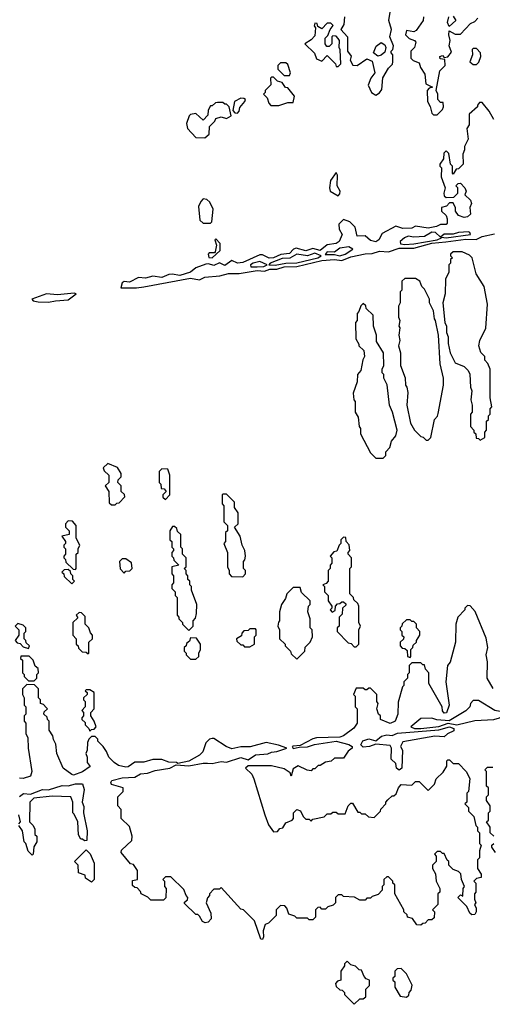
# Model space of a CAD drawing. Extents: x 2769579 to 2883812, y 684207 to 828660.
# Tile 242 of 256: x 2799045 to 2801672, y 775580 to 781060. Entities that reach past the tile are written whole.
import ezdxf

# ---------------------------------------------------------------- set-up
doc = ezdxf.new("R2010")
doc.units = 0

msp = doc.modelspace()

# ---------------------------------------------------------------- linework, layer by layer
at = {"layer": '0CON02XD'}
for points in [[(2801025, 780640), (2801045, 780652.5), (2801058.3, 780671.7), (2801063, 780737), (2801095, 780790), (2801117, 780813), (2801120, 780825), (2801120, 780865), (2801110, 780875), (2801110, 780885), (2801120, 780895), (2801122.5, 780915), (2801102.5, 780965), (2801112.5, 781005), (2801096.7, 781055), (2801110, 781135)], [(2800851.2, 781075), (2800846.4, 781033.6), (2800830, 781005), (2800867.5, 780965), (2800866.7, 780885), (2800887, 780857), (2800882.5, 780835), (2800897, 780807), (2800920, 780805), (2800975, 780842.5), (2801005, 780830), (2801020, 780765), (2800997.5, 780735), (2800982.5, 780695), (2801000, 780655), (2801025, 780640)], [(2801290, 781075), (2801287.5, 781055), (2801249.3, 781000.7), (2801235, 780992.5), (2801195, 781000), (2801190, 780975), (2801210, 780955), (2801240, 780945), (2801247.5, 780935), (2801240, 780905), (2801220, 780885), (2801220, 780845), (2801233, 780833), (2801265, 780820), (2801273, 780793), (2801297, 780757), (2801303, 780703), (2801340, 780685), (2801321.7, 780678.3), (2801310, 780665), (2801312.5, 780605), (2801327, 780577), (2801335, 780540), (2801345, 780530), (2801365, 780530)], [(2801365, 780530), (2801395, 780560), (2801400, 780575), (2801398.3, 780598.3), (2801385, 780600), (2801370, 780615), (2801370, 780645), (2801360, 780665), (2801380, 780775), (2801410, 780805), (2801408.3, 780838.3), (2801381.7, 780841.7), (2801380, 780855), (2801395, 780860), (2801405, 780850), (2801425, 780852.5), (2801445, 780880), (2801432.5, 780915), (2801437.5, 780945), (2801430, 780975), (2801431.7, 780998.3), (2801465, 780980), (2801495, 780980), (2801551.7, 781038.3), (2801575, 781050), (2801591.7, 781068.3)], [(2801455, 781080), (2801470, 781055), (2801431.7, 781021.7), (2801422.5, 781045), (2801430, 781075)], [(2800815, 780800), (2800830, 780815), (2800827, 780893), (2800820, 780905), (2800822.5, 780945), (2800816.1, 780956.1), (2800805, 780967.5), (2800785, 780970), (2800780, 780965), (2800780, 780925), (2800765, 780910), (2800751.7, 780911.7), (2800742.5, 780925), (2800743, 780957), (2800758.3, 780971.7), (2800770, 781005), (2800787, 781027), (2800775, 781040), (2800755, 781040), (2800725, 781010), (2800701.7, 781021.7), (2800698.3, 781038.3), (2800685, 781040), (2800682.5, 781025), (2800690, 781015), (2800685, 780970), (2800665, 780947.5), (2800630, 780925), (2800683, 780873), (2800695, 780842.5), (2800725, 780830), (2800755, 780860), (2800800, 780815), (2800805, 780800), (2800815, 780800)], [(2801035, 780857.5), (2801012.5, 780875), (2801027, 780913), (2801055, 780932.5), (2801075, 780920), (2801080, 780905), (2801075, 780880), (2801055, 780862.5), (2801035, 780857.5)], [(2801585, 780810), (2801596.7, 780823.3), (2801607.5, 780855), (2801606.4, 780876.4), (2801585, 780900), (2801565, 780900), (2801560, 780895), (2801562.5, 780865), (2801547.5, 780825), (2801565, 780810), (2801585, 780810)], [(2800545, 780750), (2800550, 780765), (2800535, 780810), (2800525, 780820), (2800495, 780820), (2800480, 780805), (2800480, 780785), (2800515, 780750), (2800545, 780750)], [(2800441.7, 780581.7), (2800485, 780582.5), (2800535, 780600), (2800565, 780600), (2800572.5, 780635), (2800535, 780680), (2800521.7, 780681.7), (2800505, 780710), (2800478.3, 780718.3), (2800455, 780740), (2800445, 780740), (2800440, 780735), (2800441.7, 780698.3), (2800410, 780665), (2800410, 780655), (2800400, 780645), (2800420, 780625), (2800430, 780595), (2800441.7, 780581.7)], [(2801680, 780505), (2801655, 780550), (2801615, 780600), (2801601.7, 780598.3), (2801590, 780585), (2801590, 780575), (2801542.5, 780535), (2801542.5, 780475), (2801530, 780455), (2801537.5, 780395), (2801517.5, 780355), (2801517.5, 780335), (2801508.3, 780311.7), (2801510, 780255), (2801485, 780230), (2801471.7, 780228.3), (2801455, 780200), (2801450, 780205), (2801450, 780245), (2801440, 780255), (2801430, 780315), (2801415, 780330), (2801403, 780317), (2801400, 780285), (2801380, 780255), (2801380, 780245), (2801390, 780235), (2801387.5, 780185), (2801410, 780125), (2801402.5, 780095), (2801405, 780080), (2801415, 780070), (2801458.3, 780071.7), (2801480, 780095), (2801480, 780125), (2801470, 780135), (2801481.7, 780148.3), (2801495, 780150), (2801520, 780125), (2801527.5, 780105), (2801520, 780085), (2801550, 780055), (2801557, 780037), (2801547.5, 780015), (2801551.7, 779978.3), (2801535, 779962.5), (2801515, 779960), (2801485, 779970), (2801467.5, 779995), (2801467, 780013), (2801455, 780040), (2801435, 780040), (2801417, 780023), (2801390, 780015), (2801390, 779995), (2801415, 779970), (2801421.7, 779951.7), (2801421.7, 779928.3), (2801415, 779920), (2801385, 779920), (2801361.7, 779908.3), (2801315, 779900), (2801245, 779910), (2801225, 779900), (2801175, 779897.5), (2801135, 779910), (2801060.7, 779869.3), (2801040.8, 779835), (2801025, 779824.4), (2800995, 779831.5), (2800965, 779856.7), (2800920, 779855), (2800910, 779905), (2800880, 779935), (2800845, 779947.5), (2800818.3, 779921.7), (2800820, 779895), (2800837.5, 779865), (2800820, 779825), (2800805, 779813.8), (2800755, 779807.5), (2800715.5, 779774.5), (2800674, 779786), (2800635, 779774.2), (2800581.7, 779788.3), (2800567.5, 779782.5), (2800545, 779758), (2800497.4, 779752.6), (2800455, 779734.5), (2800432.2, 779732.2), (2800395, 779751.2), (2800379.3, 779750.7), (2800285, 779708.6), (2800255, 779704.5), (2800225, 779720), (2800185, 779692.2), (2800155, 779707.5), (2800125, 779691.5), (2800095, 779701.2), (2800080.7, 779699.3), (2800025, 779678.8), (2799995, 779654), (2799935, 779637.1), (2799893, 779643), (2799875, 779642.5), (2799835, 779625.6), (2799785, 779632), (2799745, 779622), (2799705, 779625.8), (2799655, 779598.8), (2799625, 779603.8), (2799614.2, 779595), (2799608.3, 779568.3), (2799695, 779567.1)], [(2800075, 780402.5), (2800097.5, 780422.5), (2800100, 780465), (2800130, 780495), (2800135, 780510), (2800165, 780520), (2800195, 780510), (2800220, 780525), (2800210, 780575), (2800195, 780590), (2800185, 780590), (2800175, 780600), (2800145, 780600), (2800133, 780597), (2800115, 780580), (2800105, 780580), (2800093, 780557), (2800091.7, 780528.3), (2800065, 780500), (2800025, 780537.5), (2799995, 780532.5), (2799987.5, 780525), (2799973, 780483), (2799977.5, 780455), (2800023.8, 780403.8), (2800075, 780402.5)], [(2800255, 780540), (2800265, 780550), (2800269.3, 780570.7), (2800297.5, 780605), (2800300, 780615), (2800291.7, 780621.7), (2800275, 780622.5), (2800240, 780605), (2800230, 780555), (2800241.7, 780541.7), (2800255, 780540)], [(2800815, 780080), (2800825, 780090), (2800826.7, 780105), (2800810, 780135), (2800812.5, 780195), (2800805, 780210), (2800772.5, 780165), (2800767.5, 780125), (2800770, 780105), (2800815, 780080)], [(2800065, 779926.7), (2800105, 779927.5), (2800112.5, 779935), (2800120, 780005), (2800102.5, 780045), (2800085, 780060), (2800065, 780062.5), (2800051.2, 780048.8), (2800039.3, 780020.7), (2800046.7, 779945), (2800065, 779926.7)], [(2799695, 779567.1), (2799735, 779573.3), (2799995, 779621.4), (2800045, 779612.2), (2800075, 779626.4), (2800157.5, 779635), (2800205, 779647.5), (2800265, 779646.5), (2800365, 779664.5), (2800405, 779661.1), (2800435, 779671.8), (2800475, 779672.2), (2800515, 779684.6), (2800585, 779686.4), (2800725, 779720.4), (2800795, 779725.5), (2800835, 779719.4), (2800885, 779740.5), (2800965, 779757.1), (2801005, 779758.5), (2801045, 779771.2), (2801095, 779768.9), (2801155, 779787.7), (2801235, 779788.9), (2801335, 779815.3), (2801413.3, 779823.3), (2801525, 779839.1), (2801583.2, 779836.8), (2801615, 779852.9), (2801685, 779867.9)], [(2801185, 779808), (2801235, 779812.9), (2801365.9, 779834.1), (2801390, 779845), (2801390, 779850), (2801415, 779846.7), (2801550, 779865), (2801547.5, 779875), (2801539.3, 779879.3), (2801485, 779876.2), (2801453.6, 779866.4), (2801405, 779866.2), (2801385, 779850), (2801355.4, 779875.4), (2801335, 779877.9), (2801295, 779853.8), (2801235, 779848.8), (2801205, 779855.8), (2801183.4, 779846.6), (2801160, 779825), (2801162, 779812), (2801185, 779808)], [(2800115, 779733.8), (2800160, 779775), (2800160, 779815), (2800135, 779840), (2800130, 779835), (2800140, 779805), (2800131.7, 779768.3), (2800127.5, 779762.5), (2800098.3, 779761.7), (2800092.5, 779755), (2800097, 779737), (2800115, 779733.8)], [(2800465, 779694.4), (2800525, 779704.4), (2800586, 779706), (2800702.5, 779735), (2800720, 779745), (2800685, 779760), (2800644.2, 779745.8), (2800585, 779755.7), (2800547.1, 779732.9), (2800505, 779730), (2800437.5, 779705), (2800430, 779695), (2800465, 779694.4)], [(2800825, 779746.2), (2800855, 779754.2), (2800897, 779783), (2800875, 779796.2), (2800825, 779788.6), (2800795, 779766.7), (2800755, 779768.8), (2800742.5, 779752.5), (2800795, 779753.8), (2800825, 779746.2)], [(2801605, 778720), (2801630, 778735), (2801630, 778765), (2801640, 778775), (2801640, 778825), (2801650, 778835), (2801650, 778855), (2801660, 778865), (2801660, 778895), (2801670, 778905), (2801660, 778955), (2801660, 779115), (2801647, 779147), (2801630, 779165), (2801630, 779185), (2801608.3, 779208.3), (2801597.5, 779245), (2801602.5, 779275), (2801636.4, 779343.6), (2801646.1, 779476.1), (2801627.5, 779575), (2801582.5, 779645), (2801560, 779735), (2801545, 779750), (2801505, 779767.5), (2801455, 779767.5), (2801440, 779755), (2801440, 779745), (2801450, 779735), (2801440, 779725), (2801440, 779705), (2801430, 779695), (2801430, 779655), (2801412.5, 779615), (2801410, 779535), (2801397.5, 779485), (2801407.5, 779375), (2801417.5, 779355), (2801418.3, 779318.3), (2801427.5, 779295), (2801427, 779257), (2801437.5, 779205), (2801465, 779150), (2801515, 779130), (2801538.3, 779108.3), (2801547.5, 779087.5), (2801550, 779015), (2801557.5, 778995), (2801552.5, 778945), (2801560, 778915), (2801560, 778875), (2801550, 778865), (2801550, 778795), (2801570, 778775), (2801570, 778765), (2801580, 778755), (2801581.7, 778731.7), (2801595, 778730), (2801605, 778720)], [(2800365, 779684.4), (2800403, 779687), (2800420, 779695), (2800380, 779715), (2800342.5, 779705), (2800327.5, 779695), (2800330, 779685), (2800365, 779684.4)], [(2801315, 778720), (2801330, 778735), (2801350, 778835), (2801367, 778853), (2801371.7, 778868.3), (2801400, 779025), (2801400, 779065), (2801382.5, 779145), (2801372.5, 779305), (2801356.7, 779385), (2801350, 779395), (2801345, 779440), (2801322.5, 779485), (2801322.5, 779505), (2801295, 779560), (2801280, 779575), (2801270, 779605), (2801245, 779620), (2801185, 779620), (2801170, 779605), (2801170, 779555), (2801160, 779545), (2801160, 779485), (2801150, 779465), (2801150, 779405), (2801157.5, 779385), (2801152.5, 779355), (2801157.5, 779345), (2801152.5, 779305), (2801157.5, 779275), (2801150, 779245), (2801162.5, 779205), (2801162.5, 779135), (2801187, 779067), (2801190, 779025), (2801197.5, 779015), (2801202.5, 778985), (2801197.5, 778915), (2801217.5, 778815), (2801240, 778775), (2801275, 778740), (2801287, 778737), (2801305, 778720), (2801315, 778720)], [(2799205, 779487.8), (2799245, 779494.5), (2799315, 779500.8), (2799360, 779535), (2799348.8, 779538.8), (2799255, 779527.8), (2799195, 779534.2), (2799113.3, 779505), (2799120, 779495), (2799148.8, 779488.8), (2799205, 779487.8)], [(2801065, 778620), (2801080, 778635), (2801080, 778655), (2801101.7, 778678.3), (2801112.5, 778715), (2801136.7, 778743.3), (2801142.5, 778775), (2801116.4, 778876.4), (2801100, 778915), (2801087, 779027), (2801070, 779065), (2801070, 779085), (2801060, 779095), (2801060, 779115), (2801070, 779135), (2801067.5, 779205), (2801028.3, 779268.3), (2801027.5, 779305), (2801012.5, 779355), (2801010, 779415), (2800971.7, 779451.7), (2800968.3, 779468.3), (2800955, 779480), (2800941.7, 779468.3), (2800930, 779435), (2800920, 779425), (2800920, 779385), (2800912.5, 779375), (2800913, 779283), (2800930, 779255), (2800930, 779245), (2800958.3, 779218.3), (2800962.5, 779185), (2800953, 779167), (2800941.7, 779108.3), (2800922.5, 779085), (2800920, 779045), (2800898.3, 778981.7), (2800902.5, 778945), (2800910, 778935), (2800910, 778875), (2800927, 778847), (2800932.5, 778795), (2800940, 778785), (2800940, 778755), (2800995, 778650), (2801025, 778620), (2801065, 778620)], [(2799575, 778360), (2799585, 778370), (2799598.3, 778371.7), (2799630, 778405), (2799628.3, 778418.3), (2799610, 778435), (2799610, 778465), (2799590, 778485), (2799591.7, 778498.3), (2799610, 778515), (2799610, 778535), (2799588.3, 778568.3), (2799535, 778590), (2799510, 778565), (2799515, 778550), (2799540, 778525), (2799540, 778485), (2799520, 778465), (2799540, 778435), (2799541.7, 778371.7), (2799555, 778360), (2799575, 778360)], [(2799855, 778390), (2799880, 778415), (2799880, 778525), (2799868.3, 778558.3), (2799835, 778560), (2799820, 778545), (2799820, 778485), (2799830, 778475), (2799831.7, 778451.7), (2799848.3, 778448.3), (2799860, 778435), (2799840, 778415), (2799841.7, 778401.7), (2799855, 778390)], [(2800285, 777960), (2800300, 777975), (2800300, 777995), (2800290, 778005), (2800290, 778045), (2800297, 778053), (2800300, 778075), (2800297.5, 778105), (2800282.5, 778135), (2800270, 778185), (2800240, 778235), (2800260, 778255), (2800260, 778315), (2800240, 778345), (2800240, 778375), (2800195, 778420), (2800175, 778420), (2800170, 778415), (2800170, 778365), (2800180, 778355), (2800180, 778265), (2800200, 778245), (2800200, 778215), (2800190, 778205), (2800190, 778155), (2800180, 778145), (2800200, 778095), (2800200, 778015), (2800210, 777995), (2800210, 777975), (2800221.7, 777961.7), (2800285, 777960)], [(2799355, 778000), (2799360, 778005), (2799360, 778085), (2799370, 778095), (2799370, 778115), (2799380, 778135), (2799360, 778175), (2799360, 778245), (2799338.3, 778268.3), (2799315, 778270), (2799300, 778255), (2799300, 778235), (2799320, 778215), (2799320, 778195), (2799280, 778185), (2799300, 778155), (2799300, 778145), (2799290, 778135), (2799290, 778125), (2799300, 778115), (2799300, 778085), (2799290, 778075), (2799290, 778065), (2799300, 778055), (2799301.7, 778041.7), (2799341.7, 778001.7), (2799355, 778000)], [(2799985, 777660), (2800010, 777685), (2800010, 777715), (2800021.7, 777728.3), (2800027.5, 777755), (2800030, 777805), (2800000, 777885), (2800000, 777905), (2799990, 777915), (2799990, 777935), (2799980, 777945), (2799980, 777965), (2799970, 777975), (2799970, 777995), (2799960, 778005), (2799970, 778015), (2799970, 778065), (2799950, 778085), (2799950, 778115), (2799940, 778125), (2799940, 778195), (2799921.7, 778211.7), (2799918.3, 778228.3), (2799905, 778240), (2799895, 778240), (2799880, 778215), (2799880, 778165), (2799890, 778155), (2799890, 778125), (2799900, 778115), (2799900, 778105), (2799890, 778095), (2799890, 778075), (2799900, 778065), (2799901.7, 778051.7), (2799930, 778025), (2799890, 778015), (2799890, 777975), (2799900, 777965), (2799900, 777925), (2799890, 777915), (2799890, 777895), (2799910, 777875), (2799910, 777855), (2799920, 777845), (2799920, 777745), (2799930, 777735), (2799930, 777725), (2799950, 777705), (2799950, 777695), (2799985, 777660)], [(2800915, 777570), (2800930, 777585), (2800930, 777665), (2800940, 777685), (2800930, 777705), (2800930, 777795), (2800925, 777810), (2800901.7, 777831.7), (2800900, 777845), (2800880, 777865), (2800880, 778005), (2800890, 778015), (2800890, 778065), (2800870, 778085), (2800870, 778095), (2800880, 778105), (2800877, 778137), (2800860, 778155), (2800858.3, 778178.3), (2800845, 778180), (2800830, 778165), (2800830, 778145), (2800820, 778135), (2800808.3, 778101.7), (2800791.7, 778098.3), (2800770, 778075), (2800780, 778065), (2800780, 778035), (2800770, 778025), (2800770, 778005), (2800760, 777995), (2800760, 777935), (2800748.3, 777921.7), (2800730, 777915), (2800740, 777905), (2800740, 777875), (2800760, 777855), (2800760, 777825), (2800780, 777795), (2800780, 777785), (2800770, 777775), (2800781.7, 777761.7), (2800798.3, 777771.7), (2800800, 777795), (2800811.7, 777808.3), (2800825, 777810), (2800835, 777820), (2800845, 777820), (2800858.3, 777808.3), (2800858.3, 777801.7), (2800840, 777785), (2800838.3, 777751.7), (2800820, 777735), (2800820, 777685), (2800810, 777675), (2800810, 777655), (2800871.7, 777591.7), (2800888.3, 777588.3), (2800905, 777570), (2800915, 777570)], [(2799625, 777980), (2799635, 777990), (2799658.3, 777991.7), (2799670, 778005), (2799667, 778037), (2799635, 778060), (2799615, 778060), (2799600, 778045), (2799603, 778003), (2799625, 777980)], [(2799335, 777920), (2799350, 777935), (2799340, 777945), (2799340, 777965), (2799330, 777975), (2799328.3, 777988.3), (2799315, 778000), (2799291.7, 777998.3), (2799280, 777985), (2799290, 777975), (2799291.7, 777961.7), (2799335, 777920)], [(2800585, 777500), (2800630, 777545), (2800631.7, 777568.3), (2800660, 777595), (2800672.5, 777625), (2800670, 777665), (2800660, 777675), (2800660, 777725), (2800647.5, 777765), (2800650, 777795), (2800660, 777805), (2800660, 777825), (2800611.7, 777871.7), (2800605, 777900), (2800565, 777900), (2800530, 777865), (2800521.7, 777838.3), (2800500, 777805), (2800490, 777765), (2800490, 777715), (2800483, 777707), (2800480, 777685), (2800490, 777665), (2800490, 777615), (2800520, 777585), (2800520, 777575), (2800550, 777545), (2800555, 777530), (2800585, 777500)], [(2801677, 777337), (2801643.3, 777395), (2801646.2, 777486.2), (2801637.5, 777525), (2801647.5, 777565), (2801637, 777617), (2801577, 777767), (2801548.3, 777798.3), (2801535, 777800), (2801520, 777785), (2801520, 777775), (2801480, 777735), (2801470, 777695), (2801467.5, 777595), (2801437.5, 777485), (2801422.5, 777465), (2801413.3, 777375), (2801432.5, 777245), (2801418.3, 777201.7), (2801405, 777200), (2801395, 777212.5), (2801392.5, 777235), (2801320, 777365), (2801320, 777425), (2801300, 777445), (2801295, 777470), (2801285, 777470), (2801275, 777480), (2801225, 777480), (2801210, 777465), (2801210, 777425), (2801200, 777415), (2801200, 777395), (2801180, 777375), (2801180, 777355), (2801173, 777347), (2801148.3, 777261.7), (2801146.7, 777195), (2801132.5, 777155), (2801105, 777143.3), (2801050, 777165), (2801050, 777185), (2801040, 777195), (2801030, 777225), (2801037.5, 777255), (2801030, 777265), (2801030, 777305), (2800995, 777340), (2800985, 777340), (2800975, 777330), (2800965, 777330), (2800955, 777340), (2800915, 777340), (2800900, 777305), (2800910, 777295), (2800910, 777235), (2800920, 777225), (2800920, 777145), (2800903, 777117), (2800845.8, 777074.2), (2800825, 777066), (2800695, 777062.5), (2800675, 777057.5), (2800605, 777020), (2800565, 777017.5), (2800560, 777015), (2800565, 777003.3), (2800598.3, 777011.7), (2800645, 777013.3), (2800683.6, 777026.4), (2800805, 777044), (2800875, 777026.7), (2800892.5, 777015), (2800892.5, 777005), (2800870.7, 776989.3), (2800845, 776950), (2800795, 776950), (2800777, 776933), (2800745, 776927.5), (2800715, 776910), (2800705, 776910), (2800685, 776890), (2800675, 776890), (2800665, 776880), (2800643, 776883), (2800593, 776907), (2800565, 776890), (2800555, 776850), (2800548.3, 776868.3), (2800515, 776890), (2800445, 776906.7), (2800315, 776907.5), (2800300, 776895), (2800335, 776860), (2800347.5, 776835), (2800407.5, 776635), (2800428.3, 776578.3), (2800455, 776540), (2800478.3, 776541.7), (2800491.7, 776558.3), (2800508.3, 776561.7), (2800525, 776590), (2800560, 776605), (2800566.7, 776615), (2800566.7, 776645), (2800585, 776663.3), (2800606.4, 776656.4), (2800620, 776625), (2800635, 776610), (2800655, 776610), (2800665, 776600), (2800675, 776610), (2800737, 776623), (2800755, 776640), (2800775, 776640), (2800785, 776650), (2800805, 776650), (2800815, 776640), (2800855, 776640), (2800870, 776685), (2800885, 776700), (2800895, 776700), (2800925, 776650), (2800935, 776650), (2800945, 776640), (2800965, 776640), (2800983, 776623), (2801015, 776620), (2801050, 776655), (2801053, 776667), (2801080, 776695), (2801080, 776705), (2801091.7, 776718.3), (2801115, 776740), (2801125, 776740), (2801138.3, 776751.7), (2801150, 776785), (2801165, 776802.5), (2801225, 776800), (2801245, 776820), (2801265, 776820), (2801295, 776790), (2801315, 776770), (2801350, 776805), (2801360, 776835), (2801398.3, 776871.7), (2801420, 776905), (2801420, 776935), (2801425, 776940), (2801435, 776940), (2801455, 776920), (2801485, 776920), (2801527.5, 776875), (2801547, 776837), (2801540, 776765), (2801530, 776755), (2801530, 776705), (2801520, 776695), (2801540, 776675), (2801540, 776655), (2801570, 776625), (2801580, 776575), (2801590, 776565), (2801590, 776545), (2801600, 776535), (2801600, 776475), (2801610, 776465), (2801600, 776435), (2801600, 776395), (2801590, 776385), (2801590, 776335), (2801610, 776305), (2801610, 776285), (2801585, 776280), (2801570, 776265), (2801580, 776255), (2801580, 776205), (2801572.5, 776195), (2801572.5, 776165), (2801580, 776145), (2801572.5, 776135), (2801582.5, 776115), (2801582.5, 776095), (2801575, 776080), (2801558.3, 776078.3), (2801547, 776087), (2801530, 776125), (2801480, 776175), (2801495, 776190), (2801508.3, 776181.7), (2801510, 776225), (2801517.5, 776235), (2801500, 776275), (2801497, 776307), (2801485, 776320), (2801455, 776330), (2801430, 776355), (2801430, 776375), (2801421.7, 776381.7), (2801405, 776420), (2801395, 776420), (2801385, 776430), (2801365, 776430), (2801350, 776415), (2801360, 776405), (2801360, 776375), (2801340, 776355), (2801340, 776335), (2801357, 776307), (2801360, 776265), (2801380, 776225), (2801380, 776205), (2801370, 776195), (2801370, 776135), (2801340, 776105), (2801350, 776095), (2801348.3, 776061.7), (2801335, 776050), (2801315, 776050), (2801298.3, 776031.7), (2801285, 776030), (2801275, 776020), (2801251.7, 776021.7), (2801228.3, 776058.3), (2801200, 776065), (2801198.3, 776078.3), (2801180, 776095), (2801180, 776105), (2801130, 776195), (2801130, 776245), (2801120, 776255), (2801120, 776265), (2801095, 776290), (2801085, 776290), (2801070, 776275), (2801070, 776245), (2801060, 776235), (2801060, 776215), (2801038.3, 776191.7), (2801005, 776180), (2800995, 776170), (2800975, 776170), (2800965, 776160), (2800935, 776160), (2800907, 776177), (2800845, 776180), (2800835, 776190), (2800815, 776190), (2800800, 776175), (2800800, 776145), (2800788.3, 776131.7), (2800758.3, 776121.7), (2800745, 776110), (2800725, 776110), (2800715, 776120), (2800701.7, 776118.3), (2800690, 776105), (2800690, 776065), (2800675, 776050), (2800655, 776050), (2800645, 776060), (2800585, 776060), (2800575, 776070), (2800541.7, 776081.7), (2800530, 776115), (2800518.3, 776128.3), (2800495, 776130), (2800470, 776105), (2800470, 776075), (2800428.3, 776031.7), (2800410, 776025), (2800398.3, 775988.3), (2800400, 775955), (2800395, 775940), (2800385, 775942.5), (2800350, 776045), (2800290, 776105), (2800275, 776110), (2800165, 776230), (2800155, 776220), (2800125, 776220), (2800100, 776195), (2800100, 776185), (2800088.3, 776171.7), (2800082.5, 776145), (2800107, 776087), (2800110, 776055), (2800092.5, 776037.5), (2800076.4, 776033.6), (2800060.5, 776040.5), (2800045, 776070), (2800035, 776080), (2800025, 776080), (2799961.7, 776141.7), (2799961.7, 776148.3), (2799978.3, 776161.7), (2799980, 776175), (2799970, 776185), (2799958.3, 776218.3), (2799885, 776290), (2799855, 776290), (2799840, 776275), (2799850, 776265), (2799850, 776235), (2799860, 776225), (2799858.3, 776171.7), (2799845, 776160), (2799775, 776160), (2799757, 776177), (2799720, 776195), (2799717, 776207), (2799698.3, 776228.3), (2799685, 776230), (2799671.7, 776241.7), (2799671.7, 776268.3), (2799700, 776275), (2799700, 776325), (2799678.3, 776358.3), (2799661.7, 776361.7), (2799610, 776425), (2799611.7, 776438.3), (2799668.3, 776491.7), (2799670, 776515), (2799655, 776570), (2799610, 776615), (2799610, 776665), (2799590, 776685), (2799590, 776735), (2799620, 776765), (2799620, 776785), (2799555, 776802.5), (2799551.2, 776815), (2799556.7, 776825), (2799615, 776840.6), (2799685, 776843.3), (2799716.5, 776863.5), (2799755, 776866), (2799798.8, 776881.2), (2799880, 776895), (2799915, 776912.5), (2799985, 776907.5), (2800065, 776922.9), (2800088.6, 776921.4), (2800115, 776919.4), (2800165, 776930.9), (2800195, 776928.1), (2800275, 776954.5), (2800315, 776940), (2800355, 776969.4), (2800425, 776974), (2800445, 776984.2), (2800475, 776986.2), (2800530, 777005), (2800483, 777023), (2800415, 777037.5), (2800326.4, 777013.6), (2800275, 777012.5), (2800225, 777002), (2800192.5, 777015), (2800125, 777060), (2800115, 777060), (2800100, 777055), (2800080, 777035), (2800062.5, 776985), (2800045, 776967.5), (2799985, 776932.5), (2799925, 776920), (2799916.1, 776926.1), (2799875, 776927.5), (2799835, 776942.5), (2799785, 776942.5), (2799735, 776927.5), (2799685, 776927.5), (2799648.3, 776901.7), (2799635, 776900), (2799595, 776910), (2799570, 776925), (2799540, 776955), (2799527, 776987), (2799510, 777015), (2799480, 777045), (2799480, 777055), (2799465, 777070), (2799445, 777070), (2799430, 777055), (2799423, 777037), (2799420, 776995), (2799412.5, 776975), (2799420, 776955), (2799420, 776925), (2799437, 776903), (2799395, 776873.3), (2799345, 776856.2), (2799335, 776858.8), (2799287.5, 776895), (2799252.5, 776975), (2799247, 777027), (2799233, 777053), (2799230, 777075), (2799210, 777105), (2799210, 777155), (2799200, 777165), (2799198.3, 777178.3), (2799180, 777195), (2799181.7, 777208.3), (2799200, 777225), (2799191.7, 777231.7)], [(2799425, 777530), (2799430, 777535), (2799430, 777595), (2799450, 777615), (2799450, 777635), (2799438.3, 777648.3), (2799430, 777675), (2799410, 777695), (2799408.3, 777738.3), (2799388.3, 777758.3), (2799375, 777760), (2799360, 777745), (2799368.3, 777731.7), (2799340, 777705), (2799340, 777635), (2799360, 777615), (2799360, 777585), (2799370, 777575), (2799371.7, 777561.7), (2799391.7, 777541.7), (2799415, 777540), (2799425, 777530)], [(2799095, 777560), (2799100, 777575), (2799081.7, 777591.7), (2799080, 777605), (2799070, 777615), (2799070, 777645), (2799080, 777655), (2799080, 777675), (2799065, 777690), (2799035, 777700), (2799020, 777685), (2799040, 777665), (2799040, 777635), (2799020, 777605), (2799031.7, 777591.7), (2799048.3, 777588.3), (2799065, 777570), (2799095, 777560)], [(2800325, 777570), (2800350, 777585), (2800350, 777625), (2800360, 777635), (2800360, 777665), (2800355, 777670), (2800325, 777670), (2800315, 777660), (2800291.7, 777658.3), (2800280, 777645), (2800278.3, 777631.7), (2800250, 777615), (2800251.7, 777601.7), (2800275, 777580), (2800285, 777580), (2800295, 777570), (2800325, 777570)], [(2801215, 777510), (2801220, 777515), (2801220, 777555), (2801230, 777565), (2801231.7, 777578.3), (2801250, 777595), (2801250, 777605), (2801270, 777635), (2801270, 777655), (2801250, 777675), (2801250, 777695), (2801235, 777710), (2801225, 777710), (2801215, 777720), (2801195, 777720), (2801171.7, 777698.3), (2801170, 777685), (2801160, 777675), (2801160, 777665), (2801170, 777655), (2801170, 777635), (2801180, 777625), (2801178.3, 777611.7), (2801160, 777595), (2801160, 777575), (2801171.7, 777561.7), (2801185, 777560), (2801198.3, 777548.3), (2801200, 777515), (2801215, 777510)], [(2800025, 777500), (2800040, 777515), (2800040, 777535), (2800050, 777555), (2800050, 777585), (2800028.3, 777618.3), (2799995, 777620), (2799988.3, 777601.7), (2799971.7, 777588.3), (2799970, 777575), (2799960, 777565), (2799960, 777545), (2799970, 777535), (2799970, 777525), (2799995, 777500), (2800025, 777500)], [(2799125, 777380), (2799140, 777395), (2799140, 777415), (2799150, 777425), (2799148.3, 777448.3), (2799131.7, 777461.7), (2799120, 777495), (2799098.3, 777518.3), (2799051.7, 777518.3), (2799050, 777505), (2799060, 777495), (2799060, 777425), (2799070, 777415), (2799070, 777405), (2799095, 777380), (2799125, 777380)], [(2799191.7, 777231.7), (2799178.3, 777248.3), (2799160, 777255), (2799160, 777275), (2799150, 777285), (2799150, 777335), (2799128.3, 777358.3), (2799085, 777360), (2799060, 777335), (2799060, 777305), (2799070, 777285), (2799070, 777245), (2799080, 777235), (2799080, 777195), (2799070, 777185), (2799070, 777155), (2799080, 777145), (2799080, 777085), (2799090, 777065), (2799092.5, 777005), (2799112.5, 776875), (2799105, 776850), (2799065, 776836.7), (2799045, 776838.8)], [(2799435, 777100), (2799445, 777110), (2799458.3, 777111.7), (2799470, 777125), (2799460, 777155), (2799440, 777185), (2799440, 777205), (2799460, 777225), (2799460, 777315), (2799435, 777330), (2799415, 777330), (2799410, 777325), (2799420, 777315), (2799420, 777305), (2799400, 777285), (2799400, 777275), (2799410, 777265), (2799410, 777235), (2799390, 777215), (2799400, 777205), (2799400, 777185), (2799390, 777175), (2799390, 777165), (2799408.3, 777148.3), (2799410, 777135), (2799430, 777115), (2799435, 777100)], [(2801275, 777114.5), (2801375, 777125.8), (2801425.8, 777144.2), (2801475, 777136), (2801575, 777159.5), (2801680, 777165), (2801712.5, 777175), (2801767.5, 777205), (2801755, 777212.5), (2801715, 777210), (2801686.1, 777216.1), (2801595, 777270), (2801565, 777270), (2801550, 777255), (2801547.5, 777235), (2801525, 777212.5), (2801431.7, 777158.3), (2801363.9, 777163.9), (2801335, 777173.3), (2801275, 777170), (2801220, 777125), (2801240, 777115), (2801275, 777114.5)], [(2801155, 776882.5), (2801140, 776895), (2801135, 776920), (2801110, 776945), (2801112.5, 777005), (2801105, 777020), (2801025, 777027.5), (2800990, 777015), (2800955, 777012), (2800941.2, 777025), (2800952.7, 777047.3), (2800985, 777056.7), (2801025, 777046.2), (2801057, 777073), (2801085, 777080), (2801115, 777075.7), (2801145, 777088.5), (2801375, 777107.3), (2801435, 777123.6), (2801457.5, 777115), (2801457.3, 777102.7), (2801423.8, 777086.2), (2801405, 777068.8), (2801352.9, 777072.9), (2801175, 777040), (2801162.5, 777015), (2801172.5, 776995), (2801170, 776895), (2801155, 776882.5)], [(2801680, 776515), (2801660, 776535), (2801660, 776565), (2801640, 776595), (2801650, 776605), (2801650, 776645), (2801660, 776655), (2801660, 776685), (2801640, 776715), (2801640, 776735), (2801650, 776745), (2801650, 776785), (2801640, 776795), (2801640, 776875), (2801630, 776885), (2801645, 776900), (2801675, 776900)], [(2799045, 776736.7), (2799066.4, 776753.6), (2799105, 776750), (2799172.5, 776775), (2799205, 776774), (2799281.4, 776798.6), (2799315, 776796.7), (2799355, 776807.8), (2799395, 776806.2), (2799403.6, 776776.4), (2799392.5, 776705), (2799401.7, 776681.7), (2799400, 776645), (2799420, 776545), (2799418.3, 776491.7), (2799405, 776490), (2799395, 776500), (2799385, 776500), (2799373, 776523), (2799367.5, 776595), (2799348.3, 776638.3), (2799340, 776645), (2799340, 776705), (2799330, 776735), (2799225, 776738), (2799123.6, 776726.4), (2799101.2, 776705), (2799100, 776595), (2799120, 776575), (2799130, 776555), (2799130, 776525), (2799140, 776515), (2799140, 776485), (2799123, 776457), (2799120, 776415), (2799115, 776410)], [(2799040, 776585), (2799050, 776595), (2799040, 776635)], [(2799115, 776410), (2799093, 776433), (2799080, 776475), (2799070, 776485), (2799060, 776545), (2799040, 776575)], [(2801690, 776425), (2801670, 776455), (2801670, 776465), (2801680, 776475)], [(2799445, 776260), (2799411.7, 776281.7), (2799408.3, 776298.3), (2799371.7, 776311.7), (2799370, 776355), (2799350, 776375), (2799415, 776440), (2799437, 776417), (2799460, 776365), (2799460, 776275), (2799445, 776260)], [(2800905, 775580), (2800935, 775610), (2800955, 775610), (2800968.3, 775621.7), (2800970, 775665), (2800990, 775685), (2800990, 775715), (2800971.7, 775721.7), (2800960, 775735), (2800945, 775770), (2800931.7, 775771.7), (2800911.7, 775791.7), (2800885, 775800), (2800865, 775820), (2800850, 775805), (2800850, 775795), (2800830, 775765), (2800830, 775715), (2800811.7, 775708.3), (2800800, 775695), (2800805, 775680), (2800825, 775660), (2800838.3, 775658.3), (2800850, 775645), (2800850, 775635), (2800905, 775580)], [(2801195, 775620), (2801208.3, 775631.7), (2801210, 775645), (2801221.7, 775658.3), (2801227, 775687), (2801195, 775750), (2801165, 775780), (2801143, 775777), (2801130, 775765), (2801130, 775735), (2801120, 775725), (2801120, 775715), (2801130, 775705), (2801130, 775675), (2801160, 775625), (2801195, 775620)]]:
    msp.add_lwpolyline(points, dxfattribs=at)

doc.saveas('drawing.dxf')
